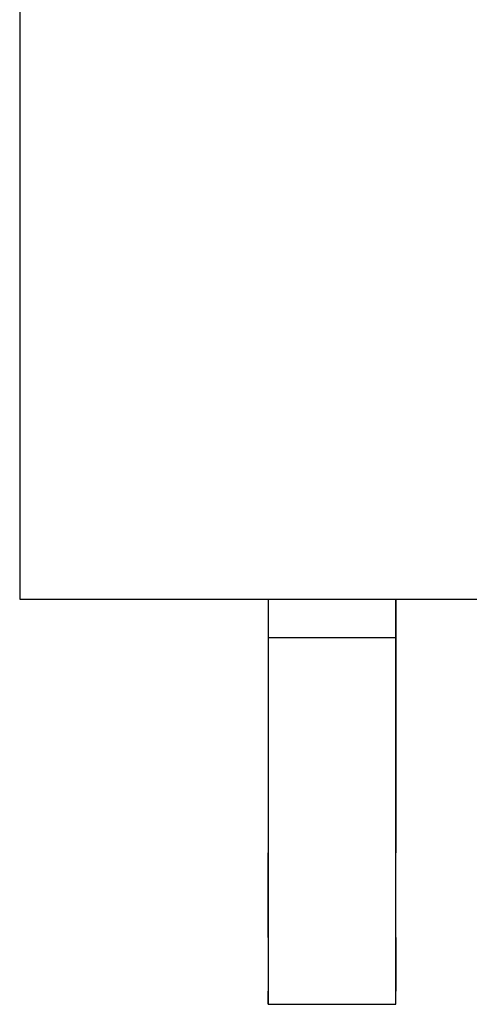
# Model space of a CAD drawing. Header units: inches. Extents: x 0 to 297, y -210 to 0.
# Tile 57 of 82: x 93.366 to 94.266, y -152.107 to -150.136. Entities that reach past the tile are written whole.
import ezdxf

# ---------------------------------------------------------------- set-up
doc = ezdxf.new("R2010")
doc.units = ezdxf.units.IN
doc.header["$MEASUREMENT"] = 0

msp = doc.modelspace()

# ---------------------------------------------------------------- linework, layer by layer
at = {"color": 18, "true_color": 0x000000}
for p, q in [((93.3663, -149.7959), (93.3663, -151.2959)), ((93.3663, -149.7959), (93.3663, -151.2959)), ((93.3663, -151.2959), (93.8638, -151.2959)), ((93.3663, -151.2959), (93.3843, -151.2959)), ((93.3843, -151.2959), (93.4378, -151.2959)), ((93.4378, -151.2959), (93.5233, -151.2959)), ((93.5233, -151.2959), (93.6358, -151.2959)), ((93.6358, -151.2959), (93.7693, -151.2959)), ((93.7693, -151.2959), (93.9158, -151.2959)), ((93.8638, -151.2959), (93.8638, -151.3724)), ((93.8638, -151.2959), (93.8638, -151.3059)), ((93.8638, -151.3059), (93.8638, -151.3424)), ((93.8638, -151.3059), (93.8638, -151.3424)), ((93.9158, -151.2959), (94.0663, -151.2959)), ((94.0663, -151.2959), (94.2128, -151.2959)), ((94.1188, -151.3724), (94.1188, -151.2959)), ((94.1188, -151.2959), (94.6163, -151.2959)), ((94.1188, -151.2959), (94.1188, -151.3059)), ((94.1188, -151.3059), (94.1188, -151.3424)), ((94.1188, -151.3059), (94.1188, -151.3424)), ((94.2128, -151.2959), (94.3463, -151.2959)), ((93.8638, -151.3424), (93.8638, -151.3724)), ((94.1188, -151.3424), (94.1188, -151.3724)), ((93.8638, -151.3724), (93.8638, -151.8034)), ((93.8638, -151.3724), (93.8638, -151.4384)), ((93.8638, -151.3724), (94.1188, -151.3724)), ((94.1188, -151.8034), (94.1188, -151.3724)), ((94.1188, -151.3724), (94.1188, -151.4384)), ((93.8638, -151.4384), (93.8638, -151.5194)), ((94.1188, -151.4384), (94.1188, -151.5194)), ((93.8638, -151.5194), (93.8638, -151.6109)), ((94.1188, -151.5194), (94.1188, -151.6109)), ((93.8638, -151.6109), (93.8638, -151.7074)), ((94.1188, -151.6109), (94.1188, -151.7074)), ((93.8638, -151.7074), (93.8638, -151.8034)), ((94.1188, -151.7074), (94.1188, -151.8034)), ((93.8638, -151.8034), (93.8638, -151.9729)), ((93.8638, -151.8934), (93.8638, -151.8034)), ((94.1188, -151.9729), (94.1188, -151.8034)), ((94.1188, -151.8934), (94.1188, -151.8034)), ((93.8638, -151.9729), (93.8638, -151.8934)), ((94.1188, -151.9729), (94.1188, -151.8934)), ((93.8638, -151.9729), (93.8638, -152.0809)), ((93.8638, -151.9729), (93.8638, -152.0364)), ((94.1188, -152.0809), (94.1188, -151.9729)), ((94.1188, -151.9729), (94.1188, -152.0364)), ((93.8638, -152.0364), (93.8638, -152.0809)), ((94.1188, -152.0364), (94.1188, -152.0809)), ((93.8638, -152.0809), (93.8638, -152.1069)), ((93.8638, -152.1039), (93.8638, -152.0809)), ((94.1188, -152.1069), (94.1188, -152.0809)), ((94.1188, -152.1039), (94.1188, -152.0809)), ((93.8638, -152.1069), (93.8638, -152.1039)), ((93.8638, -152.1069), (94.1188, -152.1069)), ((93.8638, -152.1069), (93.9913, -152.1069)), ((93.9913, -152.1069), (94.1188, -152.1069)), ((94.1188, -152.1069), (94.1188, -152.1039))]:
    msp.add_line(p, q, dxfattribs=at)

doc.saveas('drawing.dxf')
